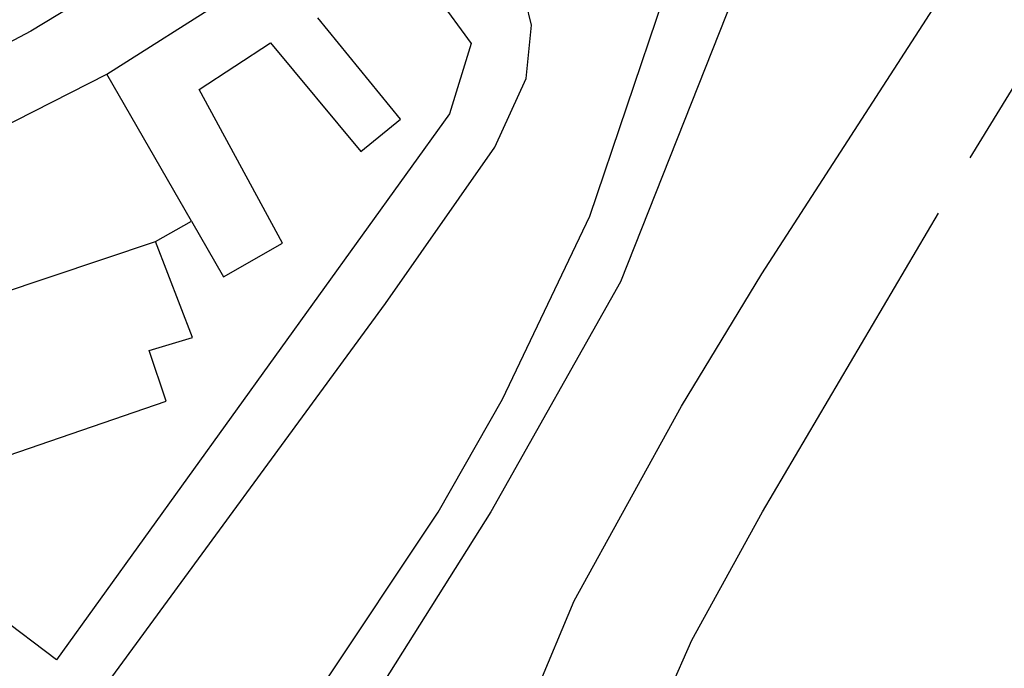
# Model space of a CAD drawing. Header units: millimetres. Extents: x 135944 to 142000, y 454200 to 456692.
# Tile 14 of 153: x 137049 to 137220, y 454973 to 455086. Entities that reach past the tile are written whole.
import ezdxf

# ---------------------------------------------------------------- set-up
doc = ezdxf.new("R2010")
doc.units = ezdxf.units.MM
doc.layers.add('TotaalGBKN2013X$0$Contouren', color=251, linetype='Continuous')

msp = doc.modelspace()

# ---------------------------------------------------------------- linework, layer by layer
at = {"layer": 'TotaalGBKN2013X$0$Contouren'}
for p, q in [((137115.09, 455122.83), (137050.57, 455083.57)), ((137063.82, 455076.08), (137122.56, 455113.49)), ((137116.43, 455096.08), (137127.15, 455081.42)), ((137177.67, 455041.37), (137210.96, 455092.85)), ((137147.77, 455051.39), (137161.07, 455090.67)), ((137173.33, 455091.03), (137153.12, 455039.96)), ((137137.62, 455084.63), (137136.64, 455088.69)), ((137114.88, 455068.26), (137100.47, 455085.89)), ((137213.9, 455061.54), (137228.42, 455085.25)), ((137050.57, 455083.57), (137003.47, 455058.77)), ((137136.74, 455075.32), (137137.62, 455084.63)), ((137079.87, 455073.41), (137092.28, 455081.54)), ((137092.28, 455081.54), (137107.97, 455062.63)), ((137127.15, 455081.42), (137123.36, 455069.18)), ((136996.85, 455042.18), (137063.82, 455076.08)), ((137078.53, 455050.53), (137063.82, 455076.08)), ((137131.25, 455063.41), (137136.74, 455075.32)), ((137094.35, 455046.69), (137079.87, 455073.41)), ((137123.36, 455069.18), (137055.05, 454974.26)), ((137107.97, 455062.63), (137114.88, 455068.26)), ((137112.23, 455036.23), (137131.25, 455063.41)), ((137132.61, 455019.61), (137147.77, 455051.39)), ((137177.78, 455000.01), (137208.42, 455051.93)), ((137072.26, 455047), (137078.53, 455050.53)), ((137078.53, 455050.53), (137084.1, 455040.86)), ((137014.31, 455027.51), (137072.26, 455047)), ((137078.68, 455030.3), (137072.26, 455047)), ((137084.1, 455040.86), (137094.35, 455046.69)), ((137163.74, 455018.36), (137177.67, 455041.37)), ((137153.12, 455039.96), (137130.58, 455000)), ((137057.33, 454961.22), (137112.23, 455036.23)), ((137071.18, 455028.07), (137078.68, 455030.3)), ((137074.14, 455019.26), (137071.18, 455028.07)), ((137023.08, 455001.63), (137074.14, 455019.26)), ((137121.41, 454999.93), (137132.61, 455019.61)), ((137145.08, 454984.49), (137163.74, 455018.36)), ((137085.04, 454945.36), (137121.41, 454999.93)), ((137130.58, 455000), (137101.22, 454953.44)), ((137165.49, 454977.67), (137177.78, 455000.01)), ((137055.05, 454974.26), (137033.01, 454990.89)), ((137136.99, 454965.26), (137145.08, 454984.49)), ((137155.19, 454954.34), (137165.49, 454977.67))]:
    msp.add_line(p, q, dxfattribs=at)

doc.saveas('drawing.dxf')
